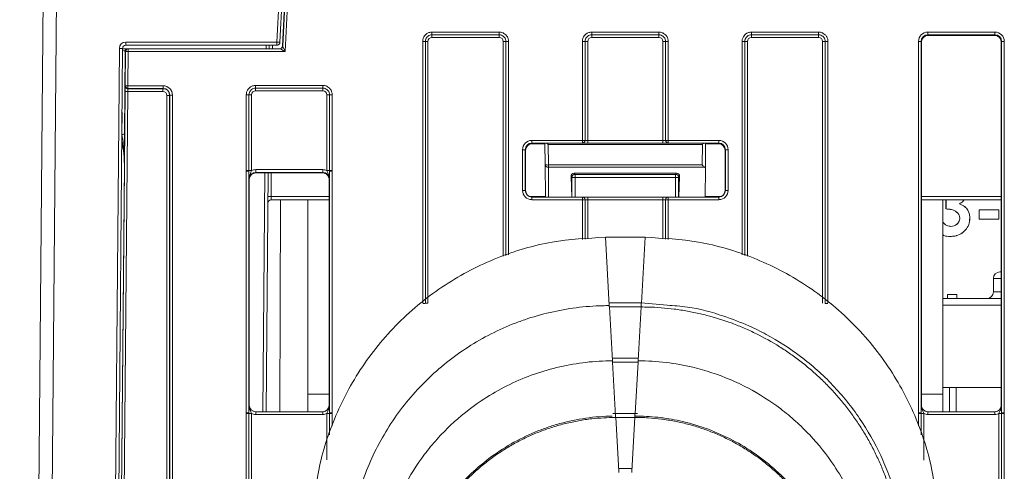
# Model space of a CAD drawing. Header units: millimetres. Extents: x 0 to 2100, y 0 to 1485.
# Tile 11 of 66: x 506 to 580, y 452 to 486. Entities that reach past the tile are written whole.
import ezdxf

# ---------------------------------------------------------------- set-up
doc = ezdxf.new("R2010")
doc.units = ezdxf.units.MM
doc.header["$LTSCALE"] = 5

msp = doc.modelspace()

# ---------------------------------------------------------------- linework, layer by layer
at = {"color": 7, "linetype": 'Continuous', "lineweight": 15}
for p, q in [((506.269, 284.479), (508.197, 505.413)), ((509.197, 505.442), (507.269, 284.479)), ((525.585, 483.979), (526.609, 503.524)), ((526.849, 503.509), (525.824, 483.964)), ((526.011, 483.665), (527.041, 503.285)), ((526.036, 483.665), (527.064, 503.285)), ((527.264, 503.277), (526.216, 483.277)), ((537.245, 484.729), (542.293, 484.729)), ((537.245, 484.729), (537.245, 484.528)), ((542.293, 484.729), (542.293, 484.528)), ((549.245, 484.729), (554.293, 484.729)), ((549.245, 484.729), (549.245, 484.528)), ((554.293, 484.729), (554.293, 484.528)), ((561.245, 484.729), (566.293, 484.729)), ((561.245, 484.528), (561.245, 484.729)), ((566.293, 484.528), (566.293, 484.729)), ((574.495, 484.729), (579.543, 484.729)), ((574.495, 484.528), (574.495, 484.729)), ((579.543, 484.528), (579.543, 484.729)), ((514.241, 483.979), (525.585, 483.979)), ((514.241, 483.979), (514.241, 483.737)), ((525.585, 483.979), (525.585, 483.737)), ((536.545, 464.393), (536.545, 484.03)), ((536.745, 484.028), (536.745, 464.391)), ((536.945, 484.026), (536.945, 464.389)), ((542.293, 484.528), (537.245, 484.528)), ((537.245, 484.528), (537.245, 484.326)), ((542.293, 484.326), (537.245, 484.326)), ((542.293, 484.528), (542.293, 484.326)), ((548.545, 476.597), (548.545, 484.03)), ((548.745, 484.028), (548.745, 476.596)), ((548.945, 484.026), (548.945, 476.591)), ((554.293, 484.528), (549.245, 484.528)), ((549.245, 484.326), (549.245, 484.528)), ((554.293, 484.326), (549.245, 484.326)), ((554.293, 484.326), (554.293, 484.528)), ((554.593, 476.591), (554.593, 484.026)), ((554.793, 476.596), (554.793, 484.028)), ((554.993, 484.03), (554.993, 476.597)), ((566.293, 484.528), (561.245, 484.528)), ((561.245, 484.528), (561.245, 484.326)), ((566.293, 484.326), (561.245, 484.326)), ((566.293, 484.528), (566.293, 484.326)), ((566.593, 464.389), (566.593, 484.026)), ((566.793, 464.391), (566.793, 484.028)), ((566.993, 484.03), (566.993, 464.393)), ((573.795, 456.149), (573.795, 484.03)), ((573.995, 484.028), (573.995, 456.147)), ((574.019, 483.979), (573.995, 484.028)), ((574.019, 456.726), (574.019, 483.979)), ((579.543, 484.528), (574.495, 484.528)), ((574.495, 484.528), (574.519, 484.479)), ((574.519, 484.479), (579.519, 484.479)), ((579.519, 484.479), (579.543, 484.528)), ((580.043, 484.028), (580.019, 483.979)), ((580.019, 456.726), (580.019, 483.979)), ((580.043, 456.147), (580.043, 484.028)), ((580.243, 484.03), (580.243, 456.149)), ((512.025, 284.479), (513.761, 483.503)), ((514.001, 483.499), (512.265, 284.475)), ((514.385, 483.476), (513.986, 483.476)), ((514.185, 483.277), (514.15, 477.115)), ((514.226, 483.277), (514.185, 483.277)), ((514.203, 480.7), (514.226, 483.277)), ((525.585, 483.737), (514.241, 483.737)), ((514.385, 483.476), (514.426, 483.476)), ((514.426, 483.277), (514.403, 480.7)), ((514.426, 483.476), (514.426, 483.277)), ((514.426, 483.476), (525.836, 483.476)), ((526.216, 483.277), (514.426, 483.277)), ((525.018, 483.737), (525.015, 483.476)), ((526.011, 483.665), (526.036, 483.665)), ((512.631, 302.067), (514.186, 480.277)), ((514.386, 480.277), (512.831, 302.067)), ((514.193, 480.681), (514.203, 480.7)), ((517.034, 480.277), (514.386, 480.277)), ((514.403, 480.498), (514.393, 480.479)), ((514.393, 480.479), (517.034, 480.479)), ((514.403, 480.7), (517.043, 480.7)), ((514.403, 480.498), (514.403, 480.7)), ((517.043, 480.498), (514.403, 480.498)), ((517.034, 480.479), (517.043, 480.498)), ((517.034, 480.277), (517.034, 480.479)), ((517.043, 480.498), (517.043, 480.7)), ((523.995, 480.726), (529.043, 480.726)), ((523.995, 480.524), (523.995, 480.726)), ((529.043, 480.524), (523.995, 480.524)), ((523.995, 480.524), (523.995, 480.323)), ((529.043, 480.323), (523.995, 480.323)), ((529.043, 480.524), (529.043, 480.726)), ((529.043, 480.524), (529.043, 480.323)), ((517.334, 302.367), (517.334, 479.977)), ((517.543, 479.998), (517.534, 479.979)), ((517.534, 479.979), (517.534, 302.369)), ((517.543, 302.369), (517.543, 479.998)), ((517.743, 480), (517.743, 302.371)), ((523.295, 474.336), (523.295, 480.026)), ((523.495, 480.024), (523.495, 474.334)), ((523.695, 480.023), (523.695, 474.333)), ((529.343, 474.333), (529.343, 480.023)), ((529.543, 474.334), (529.543, 480.024)), ((529.743, 480.026), (529.743, 474.336)), ((544.745, 476.597), (548.545, 476.597)), ((544.745, 476.597), (544.745, 476.396)), ((548.545, 476.597), (548.545, 476.396)), ((548.945, 476.389), (548.945, 476.591)), ((548.945, 476.591), (554.593, 476.591)), ((554.593, 476.389), (554.593, 476.591)), ((554.993, 476.597), (558.793, 476.597)), ((554.993, 476.597), (554.993, 476.396)), ((558.793, 476.597), (558.793, 476.396)), ((544.045, 472.849), (544.045, 475.897)), ((544.245, 475.896), (544.245, 472.847)), ((544.269, 475.847), (544.245, 475.896)), ((544.269, 475.847), (544.269, 472.847)), ((548.545, 476.396), (544.745, 476.396)), ((544.745, 476.396), (544.769, 476.347)), ((544.769, 476.347), (545.732, 476.347)), ((545.746, 474.785), (545.732, 476.364)), ((545.972, 476.292), (545.986, 474.754)), ((557.566, 476.292), (545.972, 476.292)), ((554.593, 476.389), (548.945, 476.389)), ((558.793, 476.396), (554.993, 476.396)), ((557.552, 474.754), (557.566, 476.292)), ((557.806, 476.364), (557.79, 474.486)), ((557.806, 476.347), (558.769, 476.347)), ((558.769, 476.347), (558.793, 476.396)), ((559.293, 475.896), (559.269, 475.847)), ((559.269, 472.847), (559.269, 475.847)), ((559.293, 472.847), (559.293, 475.896)), ((559.493, 475.897), (559.493, 472.849)), ((514.132, 474.549), (512.458, 284.523)), ((523.295, 474.288), (523.295, 474.336)), ((523.295, 456.149), (523.295, 474.288)), ((523.495, 474.334), (523.495, 474.286)), ((523.495, 474.286), (523.495, 456.147)), ((523.998, 474.402), (523.998, 474.2)), ((523.998, 474.402), (529.04, 474.402)), ((529.04, 474.2), (523.998, 474.2)), ((523.998, 474.2), (524.019, 474.158)), ((529.019, 474.158), (529.04, 474.2)), ((529.04, 474.402), (529.04, 474.2)), ((529.543, 474.286), (529.543, 474.334)), ((529.543, 456.147), (529.543, 474.286)), ((529.743, 474.336), (529.743, 474.288)), ((529.743, 474.288), (529.743, 456.149)), ((545.767, 472.375), (545.746, 474.785)), ((545.986, 474.754), (557.552, 474.754)), ((545.986, 474.58), (545.986, 474.754)), ((557.74, 474.58), (545.986, 474.58)), ((557.79, 474.486), (557.771, 472.347)), ((523.519, 473.658), (523.498, 473.7)), ((523.519, 473.658), (523.519, 456.726)), ((529.019, 474.158), (524.019, 474.158)), ((524.934, 474.158), (524.778, 456.226)), ((529.089, 474.153), (529.023, 474.158)), ((529.54, 473.7), (529.519, 473.658)), ((529.519, 473.658), (529.519, 456.726)), ((547.759, 472.347), (547.69, 473.882)), ((547.763, 473.809), (547.69, 473.882)), ((548.003, 473.809), (547.763, 473.809)), ((555.62, 474.133), (547.918, 474.133)), ((547.918, 474.133), (548.003, 474.049)), ((548.003, 474.049), (555.535, 474.049)), ((548.003, 473.809), (548.003, 474.049)), ((555.535, 473.809), (548.003, 473.809)), ((555.535, 474.049), (555.62, 474.133)), ((555.535, 473.809), (555.535, 474.049)), ((555.535, 473.809), (555.775, 473.809)), ((555.848, 473.882), (555.775, 473.809)), ((555.779, 472.347), (555.848, 473.882)), ((544.245, 472.847), (544.269, 472.847)), ((559.269, 472.847), (559.293, 472.847)), ((525.154, 472.137), (525.159, 472.375)), ((529.519, 472.137), (525.154, 472.137)), ((527.919, 472.137), (527.919, 457.537)), ((544.745, 472.149), (544.745, 472.347)), ((544.745, 472.347), (548.545, 472.347)), ((548.545, 472.149), (544.745, 472.149)), ((548.545, 472.149), (548.545, 472.347)), ((548.945, 472.347), (548.545, 472.347)), ((548.945, 472.347), (548.945, 472.149)), ((548.945, 472.347), (554.593, 472.347)), ((554.593, 472.149), (548.945, 472.149)), ((554.593, 472.347), (554.593, 472.149)), ((554.993, 472.347), (554.593, 472.347)), ((554.993, 472.347), (554.993, 472.149)), ((554.993, 472.347), (558.793, 472.347)), ((558.793, 472.149), (554.993, 472.149)), ((558.793, 472.347), (558.793, 472.149)), ((580.019, 472.137), (574.019, 472.137)), ((575.619, 472.137), (575.619, 457.537)), ((575.862, 471.45), (575.862, 472.137)), ((575.863, 471.452), (575.863, 472.137)), ((576.865, 471.84), (576.869, 471.841)), ((578.36, 471.394), (578.358, 471.396)), ((578.358, 470.69), (578.358, 471.396)), ((578.358, 471.396), (579.824, 471.396)), ((578.36, 470.692), (578.36, 471.394)), ((578.36, 471.394), (579.822, 471.394)), ((579.822, 471.394), (579.824, 471.396)), ((579.822, 471.394), (579.822, 470.692)), ((579.824, 471.396), (579.824, 470.69)), ((576.895, 470.766), (576.893, 470.766)), ((577.651, 470.758), (577.653, 470.758)), ((578.36, 470.692), (578.358, 470.69)), ((579.824, 470.69), (578.358, 470.69)), ((579.822, 470.692), (578.36, 470.692)), ((579.822, 470.692), (579.824, 470.69)), ((576.226, 470.146), (576.226, 470.147)), ((550.269, 469.325), (550.564, 464.194)), ((550.269, 469.325), (553.269, 469.325)), ((576.185, 469.389), (576.185, 469.388)), ((579.419, 466.227), (579.419, 465.227)), ((579.919, 466.727), (580.019, 466.727)), ((575.619, 464.727), (580.019, 464.727)), ((575.972, 465.021), (575.97, 465.023)), ((575.97, 465.023), (576.676, 465.023)), ((575.97, 464.727), (575.97, 465.023)), ((575.972, 464.727), (575.972, 465.021)), ((575.972, 465.021), (576.674, 465.021)), ((576.674, 465.021), (576.676, 465.023)), ((576.674, 465.021), (576.674, 464.727)), ((576.676, 465.023), (576.676, 464.727)), ((536.745, 464.391), (536.745, 464.343)), ((552.971, 464.394), (550.567, 464.394)), ((550.567, 464.394), (550.567, 464.093)), ((550.567, 464.093), (550.57, 464.093)), ((550.57, 464.093), (550.803, 460.049)), ((552.968, 464.093), (550.57, 464.093)), ((552.968, 464.093), (552.736, 460.049)), ((552.968, 464.093), (552.971, 464.093)), ((554.917, 464.222), (552.971, 464.393)), ((566.793, 464.343), (566.793, 464.391)), ((552.733, 460.248), (550.805, 460.248)), ((550.805, 460.248), (550.805, 459.948)), ((552.733, 460.248), (552.733, 459.948)), ((550.805, 459.948), (550.808, 459.948)), ((550.808, 459.948), (551.041, 455.904)), ((552.73, 459.948), (550.808, 459.948)), ((552.73, 459.948), (552.733, 459.948)), ((580.019, 458.037), (575.619, 458.037)), ((576.119, 456.226), (576.119, 458.037)), ((527.919, 457.537), (527.919, 456.226)), ((575.619, 457.537), (575.619, 456.226)), ((523.498, 456.726), (523.519, 456.726)), ((529.519, 456.726), (529.54, 456.726)), ((573.998, 456.726), (574.019, 456.726)), ((580.019, 456.726), (580.04, 456.726)), ((523.295, 456.101), (523.295, 456.149)), ((523.295, 446.404), (523.295, 456.101)), ((523.495, 456.147), (523.495, 456.099)), ((523.495, 456.099), (523.495, 446.402)), ((523.695, 456.097), (523.695, 446.401)), ((523.998, 456.226), (523.998, 456.028)), ((523.998, 456.226), (529.04, 456.226)), ((529.04, 456.028), (523.998, 456.028)), ((529.04, 456.226), (529.04, 456.028)), ((529.543, 456.099), (529.543, 456.147)), ((529.743, 456.149), (529.743, 456.101)), ((551.044, 456.103), (550.829, 456.086)), ((552.494, 456.103), (551.044, 456.103)), ((551.044, 455.802), (551.047, 455.802)), ((551.047, 455.802), (551.279, 451.758)), ((552.491, 455.802), (551.047, 455.802)), ((552.491, 455.802), (552.259, 451.758)), ((552.491, 455.802), (552.494, 455.802)), ((552.682, 456.086), (552.494, 456.103)), ((573.795, 456.101), (573.795, 456.149)), ((573.995, 456.147), (573.995, 456.099)), ((574.498, 456.226), (574.498, 456.028)), ((574.498, 456.226), (579.54, 456.226)), ((579.54, 456.028), (574.498, 456.028)), ((579.54, 456.226), (579.54, 456.028)), ((579.843, 446.401), (579.843, 456.097)), ((580.043, 456.099), (580.043, 456.147)), ((580.043, 446.402), (580.043, 456.099)), ((580.243, 456.149), (580.243, 456.101)), ((580.243, 456.101), (580.243, 446.404)), ((552.256, 451.958), (551.282, 451.958)), ((551.282, 451.958), (551.282, 451.657)), ((552.256, 451.958), (552.256, 451.657))]:
    msp.add_line(p, q, dxfattribs=at)
at = {"color": 8, "linetype": 'Continuous', "lineweight": 15}
for p, q in [((542.593, 467.902), (542.593, 484.026)), ((542.793, 467.96), (542.793, 484.028)), ((542.993, 484.03), (542.993, 468.017)), ((560.545, 468.017), (560.545, 484.03)), ((560.745, 484.028), (560.745, 467.96)), ((560.945, 484.026), (560.945, 467.902)), ((524.775, 483.476), (524.778, 483.737)), ((525.258, 483.737), (525.255, 483.476)), ((513.95, 477.049), (513.96, 478.726)), ((545.986, 474.58), (546.005, 472.347)), ((524.538, 456.226), (524.694, 474.158)), ((525.174, 474.158), (525.159, 472.375)), ((547.763, 472.347), (547.763, 473.809)), ((548.003, 473.809), (548.003, 472.347)), ((555.535, 472.347), (555.535, 473.809)), ((555.775, 473.809), (555.775, 472.347)), ((525.159, 472.375), (529.519, 472.375)), ((525.873, 472.137), (525.815, 456.226)), ((544.605, 472.375), (545.767, 472.375)), ((548.545, 469.167), (548.545, 472.149)), ((548.745, 472.147), (548.745, 469.185)), ((548.945, 472.149), (548.945, 469.204)), ((554.593, 469.204), (554.593, 472.149)), ((554.793, 469.185), (554.793, 472.147)), ((554.993, 472.149), (554.993, 469.167)), ((557.771, 472.375), (558.933, 472.375)), ((574.019, 472.375), (580.019, 472.375)), ((553.269, 469.325), (552.985, 464.388)), ((580.019, 466.227), (579.419, 466.227)), ((579.419, 465.227), (580.019, 465.227)), ((552.971, 464.394), (552.971, 464.093)), ((580.019, 464.227), (575.619, 464.227)), ((552.73, 459.948), (552.509, 456.102)), ((576.619, 458.037), (576.619, 456.226)), ((527.919, 457.537), (529.519, 457.537)), ((574.019, 457.537), (575.619, 457.537)), ((529.343, 452.614), (529.343, 456.097)), ((529.543, 454.484), (529.543, 456.099)), ((529.743, 456.101), (529.743, 455.179)), ((551.044, 456.103), (551.044, 455.802)), ((552.494, 456.103), (552.494, 455.802)), ((552.503, 456.008), (552.497, 455.904)), ((573.795, 455.179), (573.795, 456.101)), ((573.995, 456.099), (573.995, 454.484)), ((574.195, 456.097), (574.195, 452.6))]:
    msp.add_line(p, q, dxfattribs=at)
at = {"color": 7, "linetype": 'Continuous', "lineweight": 15, "flags": 128}
for points in [[(513.95, 477.049), (513.989, 477.05), (514.026, 477.053), (514.061, 477.059), (514.091, 477.068), (514.116, 477.078), (514.134, 477.089), (514.146, 477.102), (514.15, 477.115)], [(575.863, 471.452), (575.863, 471.451), (575.862, 471.45)]]:
    msp.add_lwpolyline(points, dxfattribs=at)
at = {"color": 7, "linetype": 'Continuous', "lineweight": 15}
for centre, radius, start, end in [((514.241, 483.499), 0.48, 90, 179.5), ((525.284, 477.094), 6.891, 85.50265, 87.49922), ((525.585, 483.977), 0.24, 270, 357), ((536.594, 478.103), 5.927, 88.54048, 90.47395), ((536.896, 489.953), 5.927, 268.54048, 270.47395), ((542.642, 489.953), 5.927, 269.52605, 271.45952), ((542.944, 478.103), 5.927, 89.52605, 91.45952), ((548.594, 478.103), 5.927, 88.54048, 90.47395), ((548.896, 489.953), 5.927, 268.54048, 270.47395), ((554.642, 489.953), 5.927, 269.52605, 271.45952), ((554.944, 478.103), 5.927, 89.52605, 91.45952), ((560.594, 478.103), 5.927, 88.54048, 90.47395), ((560.896, 489.953), 5.927, 268.54048, 270.47395), ((566.642, 489.953), 5.927, 269.52605, 271.45952), ((566.944, 478.103), 5.927, 89.52605, 91.45952), ((573.844, 478.181), 5.849, 88.52467, 90.48406), ((580.194, 478.181), 5.849, 89.51594, 91.47533), ((513.761, 476.625), 6.878, 88.00033, 89.99982), ((514.241, 483.497), 0.24, 90, 179.5), ((514.385, 483.276), 0.2, 90.00106, 179.49678), ((514.426, 483.276), 0.2, 90.00106, 179.49678), ((514.325, 477.431), 5.847, 89.01584, 90.97555), ((525.812, 483.676), 0.2, 270, 356.99608), ((525.836, 483.676), 0.2, 270.00091, 356.99702), ((514.286, 474.431), 5.847, 89.01584, 90.97555), ((514.393, 480.679), 0.2, 179.5092, 269.993), ((514.303, 474.854), 5.847, 89.01584, 90.97555), ((514.403, 480.698), 0.2, 179.5092, 269.993), ((517.383, 485.826), 5.849, 269.51594, 271.47533), ((517.694, 474.152), 5.849, 89.51594, 91.47533), ((523.344, 474.1), 5.927, 88.54048, 90.47395), ((523.646, 485.949), 5.927, 268.54048, 270.47395), ((529.392, 485.949), 5.927, 269.52605, 271.45952), ((529.694, 474.1), 5.927, 89.52605, 91.45952), ((548.594, 470.671), 5.927, 88.54048, 90.47395), ((548.545, 476.596), 0.2, 270.01562, 359.98892), ((554.944, 470.671), 5.927, 89.52605, 91.45952), ((554.993, 476.596), 0.2, 180.01108, 269.98438), ((544.094, 470.049), 5.849, 88.52467, 90.48406), ((559.444, 470.049), 5.849, 89.51594, 91.47533), ((523.344, 468.41), 5.927, 88.54048, 90.47395), ((523.344, 468.44), 5.849, 88.52467, 90.48406), ((523.646, 480.259), 5.927, 268.54048, 270.47395), ((529.392, 480.259), 5.927, 269.52605, 271.45952), ((529.694, 468.41), 5.927, 89.52605, 91.45952), ((529.694, 468.44), 5.849, 89.51594, 91.47533), ((545.923, 475.209), 0.459, 247.29029, 277.845), ((545.97, 474.804), 0.225, 184.86293, 273.92202), ((548.003, 473.809), 0.24, 90.04597, 179.95403), ((555.535, 473.809), 0.24, 0.04597, 89.95403), ((544.094, 467), 5.849, 88.52467, 90.48406), ((559.444, 467), 5.849, 89.51594, 91.47533), ((525.154, 471.897), 0.24, 90, 179.5), ((525.039, 465.499), 6.877, 89.0002, 90.9998), ((548.545, 472.147), 0.2, 0.00424, 89.99699), ((548.594, 466.222), 5.927, 88.54048, 90.47395), ((554.993, 472.147), 0.2, 90.00301, 179.99576), ((554.944, 466.222), 5.927, 89.52605, 91.45952), ((579.919, 466.227), 0.5, 90, 180), ((578.919, 465.227), 0.5, 270, 0), ((536.594, 458.496), 5.849, 88.52467, 90.48406), ((536.896, 470.316), 5.927, 268.54048, 270.47395), ((566.944, 458.496), 5.849, 89.51594, 91.47533), ((523.344, 450.3), 5.849, 88.52467, 90.48406), ((523.344, 450.174), 5.927, 88.54048, 90.47395), ((523.646, 462.024), 5.927, 268.54048, 270.47395), ((529.392, 462.024), 5.927, 269.52605, 271.45952), ((529.694, 450.3), 5.849, 89.51594, 91.47533), ((529.694, 450.174), 5.927, 89.52605, 91.45952), ((573.844, 450.3), 5.849, 88.52467, 90.48406), ((573.844, 450.174), 5.927, 88.54048, 90.47395), ((574.146, 462.024), 5.927, 268.54048, 270.47395), ((579.892, 462.024), 5.927, 269.52605, 271.45952), ((580.194, 450.3), 5.849, 89.51594, 91.47533), ((580.194, 450.174), 5.927, 89.52605, 91.45952)]:
    msp.add_arc(centre, radius, start, end, dxfattribs=at)
for centre, major_axis, ratio, start_param, end_param in [((574.495, 484.029), (0.595, -0.368), 0.999915, 2.124401, 3.695121), ((579.543, 484.029), (0.595, 0.368), 0.999915, 5.729657, 7.300377), ((537.245, 484.026), (0.255, -0.158), 0.999915, 2.124401, 3.695121), ((542.293, 484.026), (0.255, 0.158), 0.999915, 5.729657, 7.300377), ((549.245, 484.026), (0.255, -0.158), 0.999915, 2.124401, 3.695121), ((554.293, 484.026), (0.255, 0.158), 0.999915, 5.729657, 7.300377), ((561.245, 484.026), (0.255, -0.158), 0.999915, 2.124401, 3.695121), ((566.293, 484.026), (0.255, 0.158), 0.999915, 5.729657, 7.300377), ((574.495, 484.028), (0.362, -0.345), 0.999832, 2.3335, 3.90422), ((574.519, 483.979), (0.425, -0.263), 0.999915, 2.124401, 3.695121), ((579.519, 483.979), (0.425, 0.263), 0.999915, 5.729657, 7.300377), ((579.543, 484.028), (0.362, 0.345), 0.999832, 5.520558, 7.091278), ((513.985, 483.276), (0.2, 0.001), 0.341966, 0.004826, 1.564484), ((526.216, 483.276), (0.38, -0.2), 0.003599, 1.572692, 3.134762), ((526.216, 483.276), (-0.18, 0.39), 0.001705, 4.716082, 6.278152), ((514.19, 480.281), (0.004, 0.4), 0.00865, 0.017529, 1.579599), ((514.39, 480.279), (0.004, 0.2), 0.017296, 0.017758, 1.579828), ((517.034, 479.979), (0.497, -0.055), 0.99993, 0.109339, 1.680059), ((517.034, 479.977), (0.255, 0.158), 0.999915, 5.729657, 7.300377), ((517.043, 480), (0.595, 0.368), 0.999915, 5.729657, 7.300377), ((517.043, 479.998), (0.362, 0.345), 0.999832, 5.520558, 7.091278), ((523.995, 480.023), (0.255, -0.158), 0.999915, 2.124401, 3.695121), ((529.043, 480.023), (0.255, 0.158), 0.999915, 5.729657, 7.300377), ((544.745, 475.897), (0.595, -0.368), 0.999915, 2.124401, 3.695121), ((548.945, 476.596), (0.2, 0), 0.02618, 3.156088, 4.712389), ((554.593, 476.596), (0.2, 0), 0.02618, 4.712389, 6.26869), ((558.793, 475.897), (0.595, 0.368), 0.999915, 5.729657, 7.300377), ((544.745, 475.896), (0.362, -0.345), 0.999832, 2.3335, 3.90422), ((544.773, 475.847), (0.504, 0), 0.991312, 1.570799, 3.132866), ((545.972, 476.326), (0.242, -0.239), 0.069924, 4.46302, 4.781595), ((548.945, 476.396), (0.4, 0), 0.017453, 3.156088, 4.712389), ((554.593, 476.396), (0.4, 0), 0.017453, 4.712389, 6.26869), ((557.566, 476.326), (0.242, 0.239), 0.069924, 4.643183, 4.961757), ((558.765, 475.847), (0.504, 0), 0.991312, 0.008726, 1.570793), ((558.793, 475.896), (0.362, 0.345), 0.999832, 5.520558, 7.091278), ((523.998, 473.7), (0.362, -0.345), 0.999832, 2.3335, 3.90422), ((523.998, 473.702), (0.595, -0.368), 0.999915, 2.124401, 2.572762), ((529.04, 473.702), (0.595, 0.368), 0.999915, 0.56883, 1.017192), ((529.04, 473.7), (0.362, 0.345), 0.999832, 5.520558, 7.091278), ((557.552, 474.787), (-0.237, 0.239), 0.069924, 1.641217, 2.548788), ((557.55, 474.486), (0.24, 0.002), 0.634437, 6.2731, 6.93511), ((524.019, 473.658), (0.425, -0.263), 0.999915, 2.124401, 3.695121), ((529.019, 473.658), (0.425, 0.263), 0.999915, 1.008541, 1.017192), ((529.023, 473.65), (-0.117, 0.496), 0.980841, 4.948584, 5.915437), ((547.93, 473.882), (-0.101, 0.233), 0.936027, 5.898675, 7.468786), ((555.608, 473.882), (0.101, 0.233), 0.936027, 5.097585, 6.667696), ((544.745, 472.849), (0.595, 0.368), 0.999915, 2.588064, 4.158784), ((544.745, 472.847), (0.439, 0.24), 0.999873, 2.641898, 4.212618), ((544.769, 472.847), (0.425, 0.263), 0.999915, 2.588064, 4.158784), ((558.769, 472.847), (0.425, -0.263), 0.999915, 5.265994, 6.836714), ((558.793, 472.849), (0.595, -0.368), 0.999915, 5.265994, 6.836714), ((558.793, 472.847), (0.439, -0.24), 0.999873, 5.21216, 6.78288), ((548.945, 472.147), (0.2, 0), 0.008727, 1.570796, 3.127097), ((554.593, 472.147), (0.2, 0), 0.008727, 0.014496, 1.570796), ((523.998, 456.726), (0.439, 0.24), 0.999873, 2.641898, 4.212618), ((524.019, 456.726), (0.425, 0.263), 0.999915, 2.588064, 4.158784), ((529.019, 456.726), (0.425, -0.263), 0.999915, 5.265994, 6.836714), ((529.04, 456.726), (0.439, -0.24), 0.999873, 5.21216, 6.78288), ((574.498, 456.726), (0.439, 0.24), 0.999873, 2.641898, 4.212618), ((579.519, 456.726), (0.425, -0.263), 0.999915, 5.265994, 6.836714), ((579.54, 456.726), (0.439, -0.24), 0.999873, 5.21216, 6.78288), ((523.998, 456.728), (0.595, 0.368), 0.999915, 3.710423, 4.158784), ((529.04, 456.728), (0.595, -0.368), 0.999915, 5.265994, 5.714355), ((574.498, 456.728), (0.595, 0.368), 0.999915, 3.710423, 4.158784), ((579.54, 456.728), (0.595, -0.368), 0.999915, 5.265994, 5.714355)]:
    msp.add_ellipse(centre, major_axis=major_axis, ratio=ratio, start_param=start_param, end_param=end_param, dxfattribs=at)
at = {"color": 8, "linetype": 'Continuous', "lineweight": 15}
msp.add_ellipse((513.132, 474.519), major_axis=(0.033, 3.292), ratio=0.303783, start_param=4.724571, end_param=5.374264, dxfattribs=at)
at = {"color": 7, "linetype": 'Continuous', "lineweight": 15}
for points, knots in [([(536.545, 484.03), (536.547, 484.074), (536.554, 484.197), (536.622, 484.371), (536.748, 484.536), (536.916, 484.66), (537.092, 484.722), (537.208, 484.728), (537.245, 484.729)], [0, 0, 0, 0, 0.121117, 0.335616, 0.500056, 0.684519, 0.899008, 1, 1, 1, 1]), ([(542.293, 484.729), (542.338, 484.727), (542.46, 484.72), (542.635, 484.652), (542.8, 484.526), (542.924, 484.358), (542.986, 484.182), (542.992, 484.066), (542.993, 484.03)], [0, 0, 0, 0, 0.121117, 0.335616, 0.500056, 0.684519, 0.899008, 1, 1, 1, 1]), ([(548.545, 484.03), (548.547, 484.074), (548.554, 484.197), (548.622, 484.371), (548.748, 484.536), (548.916, 484.66), (549.092, 484.722), (549.208, 484.728), (549.245, 484.729)], [0, 0, 0, 0, 0.121117, 0.335616, 0.500056, 0.684519, 0.899008, 1, 1, 1, 1]), ([(554.293, 484.729), (554.338, 484.727), (554.46, 484.72), (554.635, 484.652), (554.8, 484.526), (554.924, 484.358), (554.986, 484.182), (554.992, 484.066), (554.993, 484.03)], [0, 0, 0, 0, 0.121117, 0.335616, 0.500056, 0.684519, 0.899008, 1, 1, 1, 1]), ([(560.545, 484.03), (560.547, 484.074), (560.554, 484.197), (560.622, 484.371), (560.748, 484.536), (560.916, 484.66), (561.092, 484.722), (561.208, 484.728), (561.245, 484.729)], [0, 0, 0, 0, 0.121117, 0.335616, 0.500056, 0.684519, 0.899008, 1, 1, 1, 1]), ([(566.293, 484.729), (566.338, 484.727), (566.46, 484.72), (566.635, 484.652), (566.8, 484.526), (566.924, 484.358), (566.986, 484.182), (566.992, 484.066), (566.993, 484.03)], [0, 0, 0, 0, 0.1211172, 0.3356162, 0.5000564, 0.6845187, 0.899008, 1, 1, 1, 1]), ([(537.245, 484.528), (537.218, 484.527), (537.136, 484.523), (537.01, 484.478), (536.89, 484.39), (536.8, 484.272), (536.751, 484.147), (536.746, 484.059), (536.745, 484.028)], [0, 0, 0, 0, 0.100993, 0.315482, 0.499944, 0.664383, 0.878882, 1, 1, 1, 1]), ([(542.793, 484.028), (542.792, 484.054), (542.788, 484.137), (542.744, 484.263), (542.655, 484.382), (542.537, 484.472), (542.413, 484.521), (542.325, 484.526), (542.293, 484.528)], [0, 0, 0, 0, 0.100993, 0.3154824, 0.4999436, 0.6643827, 0.8788817, 1, 1, 1, 1]), ([(549.245, 484.528), (549.218, 484.527), (549.136, 484.523), (549.01, 484.478), (548.89, 484.39), (548.8, 484.272), (548.751, 484.147), (548.746, 484.059), (548.745, 484.028)], [0, 0, 0, 0, 0.100993, 0.315482, 0.499944, 0.664383, 0.878882, 1, 1, 1, 1]), ([(554.793, 484.028), (554.792, 484.054), (554.788, 484.137), (554.744, 484.263), (554.655, 484.382), (554.537, 484.472), (554.413, 484.521), (554.325, 484.526), (554.293, 484.528)], [0, 0, 0, 0, 0.100993, 0.315482, 0.499944, 0.664383, 0.878882, 1, 1, 1, 1]), ([(561.245, 484.528), (561.218, 484.527), (561.136, 484.523), (561.01, 484.478), (560.89, 484.39), (560.8, 484.272), (560.751, 484.147), (560.746, 484.059), (560.745, 484.028)], [0, 0, 0, 0, 0.100993, 0.3154824, 0.4999436, 0.6643827, 0.8788817, 1, 1, 1, 1]), ([(566.793, 484.028), (566.792, 484.054), (566.788, 484.137), (566.744, 484.263), (566.655, 484.382), (566.537, 484.472), (566.413, 484.521), (566.325, 484.526), (566.293, 484.528)], [0, 0, 0, 0, 0.100993, 0.315482, 0.499944, 0.664383, 0.878882, 1, 1, 1, 1]), ([(523.295, 480.026), (523.297, 480.07), (523.304, 480.193), (523.372, 480.368), (523.498, 480.533), (523.666, 480.657), (523.842, 480.719), (523.958, 480.724), (523.995, 480.726)], [0, 0, 0, 0, 0.121117, 0.335616, 0.500056, 0.684519, 0.899008, 1, 1, 1, 1]), ([(523.995, 480.524), (523.968, 480.523), (523.886, 480.519), (523.76, 480.475), (523.64, 480.386), (523.55, 480.268), (523.501, 480.144), (523.496, 480.056), (523.495, 480.024)], [0, 0, 0, 0, 0.100993, 0.315482, 0.499944, 0.664383, 0.878882, 1, 1, 1, 1]), ([(529.043, 480.726), (529.088, 480.724), (529.21, 480.717), (529.385, 480.649), (529.55, 480.522), (529.674, 480.355), (529.736, 480.178), (529.742, 480.063), (529.743, 480.026)], [0, 0, 0, 0, 0.121117, 0.335616, 0.500056, 0.684519, 0.899008, 1, 1, 1, 1]), ([(529.543, 480.024), (529.542, 480.051), (529.538, 480.133), (529.494, 480.259), (529.405, 480.379), (529.287, 480.469), (529.163, 480.518), (529.075, 480.523), (529.043, 480.524)], [0, 0, 0, 0, 0.100993, 0.315482, 0.499944, 0.664383, 0.878882, 1, 1, 1, 1]), ([(513.95, 477.049), (513.988, 476.802), (514.093, 476.124), (514.129, 475.286), (514.133, 474.698), (514.132, 474.555), (514.132, 474.549)], [0, 0, 0, 0, 0.301329, 0.829932, 0.992307, 1, 1, 1, 1]), ([(514.15, 477.115), (514.149, 476.858), (514.144, 476.16), (514.138, 475.299), (514.133, 474.701), (514.132, 474.555), (514.132, 474.549)], [0, 0, 0, 0, 0.306438, 0.831708, 0.992433, 1, 1, 1, 1]), ([(544.269, 475.851), (544.277, 475.915), (544.292, 476.045), (544.407, 476.209), (544.572, 476.324), (544.703, 476.339), (544.769, 476.347)], [0, 0, 0, 0, 0.245899, 0.497266, 0.748633, 1, 1, 1, 1]), ([(558.769, 476.347), (558.835, 476.339), (558.966, 476.324), (559.131, 476.209), (559.246, 476.045), (559.261, 475.915), (559.269, 475.851)], [0, 0, 0, 0, 0.2513671, 0.5027343, 0.7541014, 1, 1, 1, 1]), ([(523.498, 473.7), (523.498, 473.701), (523.498, 473.721), (523.497, 473.792), (523.496, 473.922), (523.495, 474.103), (523.495, 474.235), (523.495, 474.286)], [0, 0, 0, 0, 0.005551, 0.123014, 0.446974, 0.782817, 1, 1, 1, 1]), ([(523.498, 473.7), (523.498, 473.702), (523.498, 473.734), (523.505, 473.844), (523.556, 474.013), (523.639, 474.181), (523.679, 474.289), (523.695, 474.333)], [0, 0, 0, 0, 0.006601, 0.146171, 0.501239, 0.799231, 1, 1, 1, 1]), ([(529.343, 474.333), (529.359, 474.289), (529.399, 474.181), (529.482, 474.013), (529.533, 473.844), (529.54, 473.734), (529.54, 473.702), (529.54, 473.7)], [0, 0, 0, 0, 0.200769, 0.498761, 0.853829, 0.993399, 1, 1, 1, 1]), ([(529.543, 474.286), (529.543, 474.235), (529.543, 474.103), (529.542, 473.922), (529.541, 473.792), (529.54, 473.721), (529.54, 473.701), (529.54, 473.7)], [0, 0, 0, 0, 0.217183, 0.553026, 0.876986, 0.994449, 1, 1, 1, 1]), ([(529.519, 473.658), (529.516, 473.709), (529.512, 473.788), (529.474, 473.855), (529.46, 473.879)], [0, 0, 0, 0, 0.64756, 1, 1, 1, 1]), ([(577.221, 472.137), (577.208, 472.116), (577.139, 472.004), (577.001, 471.917), (576.886, 471.853), (576.865, 471.84)], [0, 0, 0, 0, 0.1549156, 0.8421056, 1, 1, 1, 1]), ([(577.223, 472.137), (577.21, 472.116), (577.141, 472.003), (577.003, 471.916), (576.889, 471.852), (576.869, 471.841)], [0, 0, 0, 0, 0.1589, 0.850403, 1, 1, 1, 1]), ([(576.893, 470.766), (576.884, 470.84), (576.868, 470.982), (576.73, 471.177), (576.503, 471.343), (576.193, 471.435), (575.968, 471.445), (575.862, 471.45)], [0, 0, 0, 0, 0.161474, 0.308137, 0.507117, 0.767863, 1, 1, 1, 1]), ([(576.895, 470.766), (576.886, 470.84), (576.87, 470.983), (576.731, 471.179), (576.503, 471.345), (576.194, 471.436), (575.969, 471.447), (575.863, 471.452)], [0, 0, 0, 0, 0.161974, 0.308956, 0.508326, 0.769509, 1, 1, 1, 1]), ([(576.865, 471.84), (577.007, 471.78), (577.261, 471.673), (577.514, 471.36), (577.637, 471.052), (577.647, 470.845), (577.651, 470.758)], [0, 0, 0, 0, 0.318356, 0.568363, 0.818013, 1, 1, 1, 1]), ([(576.869, 471.841), (577.009, 471.782), (577.26, 471.675), (577.513, 471.366), (577.638, 471.056), (577.648, 470.847), (577.653, 470.758)], [0, 0, 0, 0, 0.313248, 0.563737, 0.813866, 1, 1, 1, 1]), ([(575.619, 470.529), (575.623, 470.516), (575.645, 470.437), (575.746, 470.318), (575.911, 470.2), (576.082, 470.153), (576.188, 470.149), (576.226, 470.147)], [0, 0, 0, 0, 0.055128, 0.320352, 0.585906, 0.847899, 1, 1, 1, 1]), ([(575.619, 470.524), (575.623, 470.512), (575.645, 470.434), (575.746, 470.316), (575.911, 470.198), (576.083, 470.152), (576.188, 470.147), (576.226, 470.146)], [0, 0, 0, 0, 0.0503773, 0.3172396, 0.5844125, 0.8483349, 1, 1, 1, 1]), ([(577.651, 470.758), (577.636, 470.595), (577.606, 470.268), (577.34, 469.859), (576.975, 469.558), (576.572, 469.408), (576.299, 469.395), (576.185, 469.389)], [0, 0, 0, 0, 0.21724, 0.436366, 0.633257, 0.84712, 1, 1, 1, 1]), ([(577.653, 470.758), (577.638, 470.595), (577.608, 470.268), (577.342, 469.858), (576.977, 469.557), (576.573, 469.406), (576.299, 469.393), (576.185, 469.388)], [0, 0, 0, 0, 0.216967, 0.435814, 0.632648, 0.846574, 1, 1, 1, 1]), ([(576.226, 470.146), (576.308, 470.152), (576.463, 470.164), (576.666, 470.278), (576.817, 470.439), (576.887, 470.615), (576.893, 470.726), (576.895, 470.766)], [0, 0, 0, 0, 0.239078, 0.455272, 0.671031, 0.883022, 1, 1, 1, 1]), ([(576.226, 470.147), (576.308, 470.154), (576.463, 470.165), (576.665, 470.279), (576.815, 470.44), (576.886, 470.616), (576.891, 470.726), (576.893, 470.766)], [0, 0, 0, 0, 0.239746, 0.455926, 0.671668, 0.883439, 1, 1, 1, 1]), ([(550.269, 469.325), (548.927, 469.254), (546.163, 469.107), (542.063, 467.883), (538.12, 465.853), (534.603, 462.992), (531.741, 459.475), (529.711, 455.532), (528.487, 451.432), (528.34, 448.668), (528.269, 447.326)], [0, 0, 0, 0, 0.116516, 0.240011, 0.368641, 0.5, 0.631359, 0.759989, 0.883484, 1, 1, 1, 1]), ([(575.269, 447.326), (575.198, 448.668), (575.051, 451.432), (573.827, 455.532), (571.797, 459.475), (568.935, 462.992), (565.418, 465.853), (561.475, 467.883), (557.375, 469.107), (554.611, 469.254), (553.269, 469.325)], [0, 0, 0, 0, 0.116516, 0.240011, 0.368641, 0.5, 0.631359, 0.759989, 0.883484, 1, 1, 1, 1]), ([(576.185, 469.389), (576.018, 469.39), (575.816, 469.391), (575.648, 469.49), (575.619, 469.507)], [0, 0, 0, 0, 0.8296472, 1, 1, 1, 1]), ([(576.185, 469.388), (576.018, 469.388), (575.816, 469.39), (575.648, 469.488), (575.619, 469.505)], [0, 0, 0, 0, 0.829706, 1, 1, 1, 1]), ([(550.564, 464.194), (550.398, 464.193), (549.569, 464.186), (548.078, 464.069), (546.115, 463.718), (544.677, 463.306), (543.271, 462.805), (541.897, 462.213), (540.154, 461.245), (538.519, 460.104), (537.006, 458.804), (535.635, 457.357), (534.416, 455.779), (533.364, 454.085), (532.487, 452.293), (531.802, 450.422), (531.125, 447.864), (531.015, 445.887), (530.942, 444.574)], [0, 0, 0, 0, 0.016137, 0.080764, 0.145391, 0.210017, 0.226154, 0.290782, 0.355408, 0.420035, 0.484661, 0.549289, 0.613915, 0.678542, 0.743168, 0.807796, 0.872422, 1, 1, 1, 1]), ([(552.971, 464.093), (553.137, 464.092), (553.634, 464.088), (554.462, 464.044), (555.451, 463.943), (556.271, 463.817), (557.085, 463.66), (558.215, 463.397), (559.325, 463.047), (560.253, 462.689), (560.865, 462.434), (561.92, 461.948), (563.081, 461.301), (564.049, 460.66), (564.722, 460.177), (565.376, 459.668), (566.13, 459.018), (566.849, 458.331), (567.533, 457.608), (568.179, 456.852), (568.785, 456.064), (569.352, 455.246), (569.875, 454.4), (570.355, 453.528), (570.79, 452.634), (571.114, 451.871), (571.409, 451.096), (571.78, 449.996), (572.068, 448.869), (572.282, 447.728), (572.476, 446.457), (572.515, 445.337), (572.542, 444.548)], [0, 0, 0, 0, 0.016187, 0.048569, 0.08095, 0.113332, 0.129519, 0.1619, 0.226726, 0.242913, 0.2591, 0.291482, 0.356307, 0.388689, 0.404876, 0.437257, 0.469639, 0.502021, 0.534402, 0.566784, 0.599165, 0.631547, 0.663929, 0.69631, 0.728692, 0.761074, 0.777261, 0.809642, 0.874468, 0.890655, 0.923037, 1, 1, 1, 1]), ([(572.819, 444.546), (572.775, 445.558), (572.696, 447.364), (572.177, 449.684), (571.596, 451.469), (570.764, 453.451), (569.443, 455.776), (567.411, 458.29), (565.03, 460.416), (562.847, 461.811), (560.889, 462.775), (558.931, 463.519), (556.871, 464.099), (555.424, 464.19), (554.917, 464.222)], [0, 0, 0, 0, 0.1038094, 0.1854818, 0.2432474, 0.2965346, 0.4061986, 0.5167114, 0.6272849, 0.7326808, 0.781838, 0.8513052, 0.9478821, 1, 1, 1, 1]), ([(550.803, 460.049), (550.637, 460.047), (549.807, 460.04), (548.316, 459.91), (546.359, 459.521), (544.458, 458.913), (542.638, 458.095), (540.649, 456.918), (538.974, 455.581), (537.608, 454.178), (536.363, 452.668), (535.31, 451.007), (534.266, 448.794), (533.598, 446.737), (533.172, 444.415), (533.126, 443.04), (533.102, 442.35)], [0, 0, 0, 0, 0.0178914, 0.0895631, 0.1612356, 0.232907, 0.3045796, 0.3762513, 0.4820131, 0.5347577, 0.5875014, 0.6931836, 0.7458866, 0.8515689, 0.9255768, 1, 1, 1, 1]), ([(570.436, 442.35), (570.435, 442.506), (570.428, 443.325), (570.301, 444.807), (569.915, 446.764), (569.31, 448.666), (568.496, 450.488), (567.322, 452.479), (565.987, 454.155), (564.586, 455.523), (563.078, 456.771), (561.419, 457.827), (559.207, 458.874), (557.153, 459.55), (554.826, 459.966), (553.439, 460.049), (552.739, 460.049), (552.736, 460.049)], [0, 0, 0, 0, 0.0168183, 0.0884901, 0.1601627, 0.2318342, 0.303507, 0.3751787, 0.4809346, 0.5336761, 0.5864168, 0.6921046, 0.7448106, 0.8504986, 0.9243398, 0.9996516, 1, 1, 1, 1]), ([(523.495, 456.147), (523.495, 456.198), (523.495, 456.33), (523.496, 456.508), (523.497, 456.637), (523.498, 456.706), (523.498, 456.725), (523.498, 456.726)], [0, 0, 0, 0, 0.217183, 0.553026, 0.876986, 0.994449, 1, 1, 1, 1]), ([(523.695, 456.097), (523.679, 456.141), (523.639, 456.249), (523.556, 456.416), (523.505, 456.583), (523.498, 456.693), (523.498, 456.725), (523.498, 456.726)], [0, 0, 0, 0, 0.200769, 0.498761, 0.853829, 0.993399, 1, 1, 1, 1]), ([(529.54, 456.726), (529.54, 456.725), (529.54, 456.693), (529.533, 456.583), (529.482, 456.416), (529.399, 456.249), (529.359, 456.141), (529.343, 456.097)], [0, 0, 0, 0, 0.0066012, 0.1461709, 0.5012392, 0.7992313, 1, 1, 1, 1]), ([(529.54, 456.726), (529.54, 456.725), (529.54, 456.706), (529.541, 456.637), (529.542, 456.508), (529.543, 456.33), (529.543, 456.198), (529.543, 456.147)], [0, 0, 0, 0, 0.005551, 0.123014, 0.446974, 0.782817, 1, 1, 1, 1]), ([(573.995, 456.147), (573.995, 456.198), (573.995, 456.33), (573.996, 456.508), (573.997, 456.637), (573.998, 456.706), (573.998, 456.725), (573.998, 456.726)], [0, 0, 0, 0, 0.217183, 0.553026, 0.876986, 0.994449, 1, 1, 1, 1]), ([(574.195, 456.097), (574.179, 456.141), (574.139, 456.249), (574.056, 456.416), (574.005, 456.583), (573.998, 456.693), (573.998, 456.725), (573.998, 456.726)], [0, 0, 0, 0, 0.200769, 0.498761, 0.853829, 0.993399, 1, 1, 1, 1]), ([(574.515, 456.226), (574.451, 456.234), (574.321, 456.25), (574.157, 456.364), (574.042, 456.53), (574.027, 456.661), (574.019, 456.726)], [0, 0, 0, 0, 0.245899, 0.497266, 0.748633, 1, 1, 1, 1]), ([(580.04, 456.726), (580.04, 456.725), (580.04, 456.693), (580.033, 456.583), (579.982, 456.416), (579.899, 456.249), (579.859, 456.141), (579.843, 456.097)], [0, 0, 0, 0, 0.006601, 0.146171, 0.501239, 0.799231, 1, 1, 1, 1]), ([(580.04, 456.726), (580.04, 456.725), (580.04, 456.706), (580.041, 456.637), (580.042, 456.508), (580.043, 456.33), (580.043, 456.198), (580.043, 456.147)], [0, 0, 0, 0, 0.005551, 0.123014, 0.446974, 0.782817, 1, 1, 1, 1]), ([(535.316, 440.101), (535.318, 440.267), (535.321, 440.598), (535.355, 441.26), (535.419, 441.92), (535.514, 442.577), (535.63, 443.229), (535.814, 444.038), (536.095, 444.993), (536.378, 445.772), (536.699, 446.536), (537.056, 447.285), (537.539, 448.155), (537.987, 448.853), (538.468, 449.528), (538.98, 450.18), (539.643, 450.923), (540.233, 451.505), (540.851, 452.058), (541.493, 452.582), (542.168, 453.065), (542.725, 453.424), (543.293, 453.766), (544.024, 454.159), (544.777, 454.505), (545.392, 454.754), (546.014, 454.982), (546.806, 455.23), (547.611, 455.429), (548.424, 455.588), (549.511, 455.753), (550.443, 455.783), (551.044, 455.802)], [0, 0, 0, 0, 0.0201468, 0.0402936, 0.0806022, 0.100749, 0.1208958, 0.1612046, 0.2015131, 0.2418219, 0.2619687, 0.3022773, 0.3425859, 0.3828947, 0.4030416, 0.4433501, 0.4836587, 0.5239677, 0.5441144, 0.584423, 0.6247316, 0.6448784, 0.6650253, 0.7053338, 0.7456424, 0.7657892, 0.7859361, 0.8262447, 0.8665533, 0.8867001, 0.9270089, 1, 1, 1, 1]), ([(550.777, 455.899), (550.699, 455.898), (549.958, 455.889), (548.554, 455.746), (546.93, 455.384), (545.352, 454.868), (543.826, 454.204), (542.109, 453.183), (540.535, 451.954), (539.128, 450.536), (537.911, 448.952), (536.905, 447.227), (536.119, 445.39), (535.616, 443.568), (535.364, 442.204), (535.333, 441.487), (535.326, 441.329)], [0, 0, 0, 0, 0.010017, 0.095511, 0.181006, 0.223689, 0.309184, 0.394678, 0.480172, 0.565667, 0.65116, 0.736656, 0.82215, 0.907643, 0.979633, 1, 1, 1, 1]), ([(552.494, 455.802), (552.66, 455.801), (552.991, 455.798), (553.654, 455.765), (554.314, 455.702), (554.97, 455.608), (555.623, 455.494), (556.432, 455.311), (557.388, 455.032), (558.167, 454.749), (558.932, 454.43), (559.681, 454.074), (560.552, 453.592), (561.251, 453.145), (561.927, 452.666), (562.58, 452.155), (563.323, 451.493), (563.907, 450.904), (564.461, 450.288), (564.986, 449.646), (565.47, 448.972), (565.83, 448.415), (566.173, 447.848), (566.567, 447.118), (566.915, 446.365), (567.164, 445.751), (567.393, 445.129), (567.643, 444.338), (567.843, 443.533), (568.003, 442.72), (568.171, 441.634), (568.202, 440.702), (568.222, 440.101)], [0, 0, 0, 0, 0.020147, 0.040294, 0.080602, 0.100749, 0.120896, 0.161205, 0.201513, 0.241822, 0.261969, 0.302277, 0.342586, 0.382895, 0.403042, 0.44335, 0.483659, 0.523968, 0.544114, 0.584423, 0.624732, 0.644878, 0.665025, 0.705334, 0.745642, 0.765789, 0.785936, 0.826245, 0.866553, 0.8867, 0.927009, 1, 1, 1, 1]), ([(566.57, 447.255), (566.564, 447.268), (566.295, 447.892), (565.555, 449.025), (564.35, 450.611), (562.928, 452.018), (561.348, 453.239), (559.625, 454.249), (557.789, 455.035), (555.97, 455.553), (554.2, 455.842), (553.071, 455.903), (552.5, 455.904), (552.497, 455.904)], [0, 0, 0, 0, 0.002549, 0.117202, 0.231855, 0.346511, 0.461163, 0.575818, 0.690471, 0.805124, 0.901432, 0.999506, 1, 1, 1, 1])]:
    msp.add_open_spline(points, degree=3, knots=knots, dxfattribs=at)
at = {"color": 8, "linetype": 'Continuous', "lineweight": 15}
msp.add_open_spline([(529.46, 473.879), (529.448, 473.905), (529.41, 473.989), (529.309, 474.072), (529.192, 474.132), (529.124, 474.146), (529.089, 474.153)], degree=3, knots=[0, 0, 0, 0, 0.180787, 0.56971, 0.779902, 1, 1, 1, 1], dxfattribs=at)

doc.saveas('drawing.dxf')
